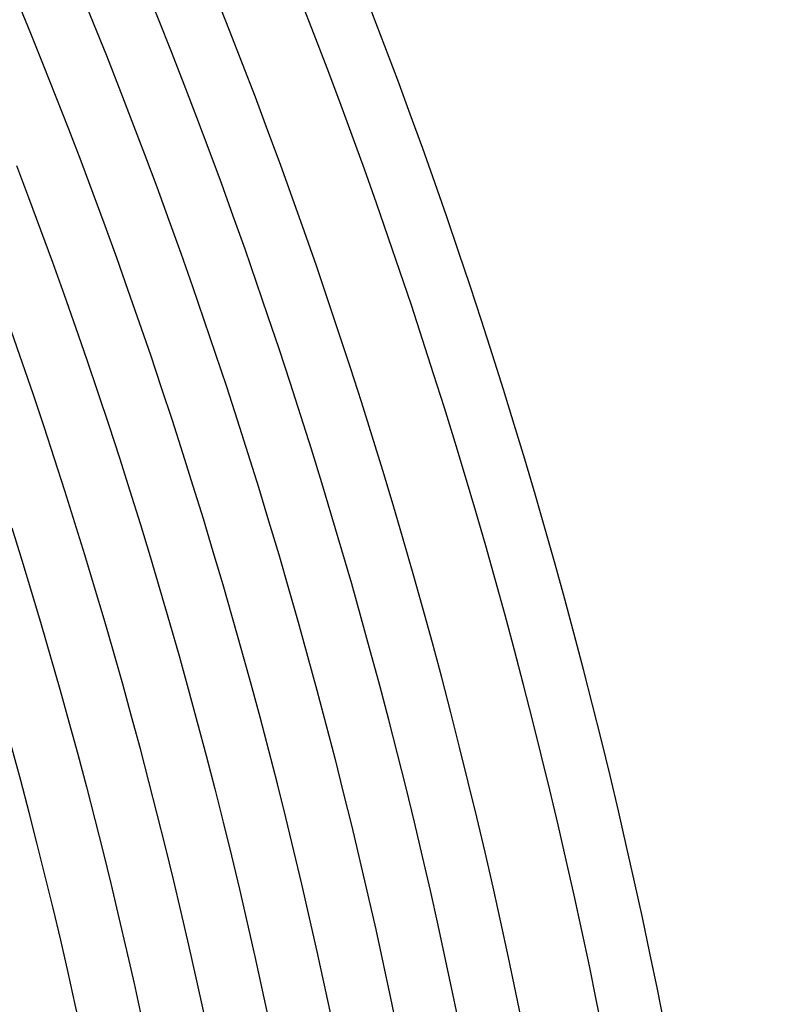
# Model space of a CAD drawing. Header units: millimetres. Extents: x -430 to 430, y -430 to 430.
# Tile 92 of 116: x 341 to 390, y 76 to 140. Entities that reach past the tile are written whole.
import ezdxf

# ---------------------------------------------------------------- set-up
doc = ezdxf.new("R2010")
doc.units = ezdxf.units.MM
doc.layers.add('THICK', color=7, linetype='Continuous')

msp = doc.modelspace()

# ---------------------------------------------------------------- linework, layer by layer
at = {"layer": 'THICK'}
for p, q in [((344.933, 141.952), (345.792, 139.845)), ((345.792, 139.845), (346.639, 137.733)), ((346.639, 137.733), (347.473, 135.616)), ((347.473, 135.616), (348.293, 133.494)), ((348.293, 133.494), (349.101, 131.367)), ((349.101, 131.367), (349.896, 129.235)), ((340.823, 130.631), (341.614, 128.55)), ((349.896, 129.235), (350.678, 127.098)), ((341.614, 128.55), (342.392, 126.463)), ((350.678, 127.098), (351.447, 124.957)), ((342.392, 126.463), (343.157, 124.372)), ((351.447, 124.957), (352.202, 122.811)), ((343.157, 124.372), (343.909, 122.277)), ((352.202, 122.811), (352.945, 120.66)), ((343.909, 122.277), (344.649, 120.176)), ((352.945, 120.66), (353.675, 118.504)), ((344.649, 120.176), (345.375, 118.072)), ((353.675, 118.504), (354.391, 116.345)), ((345.375, 118.072), (346.089, 115.963)), ((346.089, 115.963), (346.79, 113.849)), ((354.391, 116.345), (355.094, 114.181)), ((355.094, 114.181), (355.784, 112.013)), ((346.79, 113.849), (347.478, 111.732)), ((355.784, 112.013), (356.461, 109.84)), ((347.478, 111.732), (348.153, 109.61)), ((348.153, 109.61), (348.815, 107.484)), ((356.461, 109.84), (357.124, 107.664)), ((357.124, 107.664), (357.774, 105.483)), ((340.522, 107.208), (341.17, 105.128)), ((348.815, 107.484), (349.464, 105.354)), ((341.17, 105.128), (341.805, 103.045)), ((349.464, 105.354), (350.101, 103.221)), ((357.774, 105.483), (358.411, 103.299)), ((350.101, 103.221), (350.724, 101.083)), ((358.411, 103.299), (359.034, 101.11)), ((341.805, 103.045), (342.427, 100.958)), ((342.427, 100.958), (343.037, 98.868)), ((350.724, 101.083), (351.334, 98.942)), ((359.034, 101.11), (359.645, 98.918)), ((343.037, 98.868), (343.633, 96.773)), ((351.334, 98.942), (351.931, 96.797)), ((359.645, 98.918), (360.241, 96.723)), ((343.633, 96.773), (344.217, 94.675)), ((351.931, 96.797), (352.515, 94.648)), ((360.241, 96.723), (360.825, 94.523)), ((344.217, 94.675), (344.789, 92.574)), ((352.515, 94.648), (353.086, 92.496)), ((360.825, 94.523), (361.394, 92.32)), ((344.789, 92.574), (345.347, 90.469)), ((353.086, 92.496), (353.643, 90.34)), ((361.394, 92.32), (361.951, 90.114)), ((345.347, 90.469), (345.892, 88.36)), ((353.643, 90.34), (354.188, 88.181)), ((361.951, 90.114), (362.494, 87.905)), ((345.892, 88.36), (346.425, 86.249)), ((354.188, 88.181), (354.719, 86.019)), ((362.494, 87.905), (363.023, 85.692)), ((346.425, 86.249), (346.945, 84.134)), ((354.719, 86.019), (355.237, 83.854)), ((363.023, 85.692), (363.539, 83.476)), ((346.945, 84.134), (347.451, 82.016)), ((355.237, 83.854), (355.742, 81.685)), ((363.539, 83.476), (364.042, 81.256)), ((347.451, 82.016), (347.945, 79.895)), ((355.742, 81.685), (356.234, 79.514)), ((364.042, 81.256), (364.531, 79.034)), ((347.945, 79.895), (348.426, 77.771)), ((356.234, 79.514), (356.712, 77.339)), ((364.531, 79.034), (365.006, 76.809)), ((348.426, 77.771), (348.894, 75.644)), ((356.712, 77.339), (357.177, 75.162)), ((365.006, 76.809), (365.468, 74.581))]:
    msp.add_line(p, q, dxfattribs=at)
for radius, start, end in [(390, 0.2933, 44.70669), (386, 0.29685, 44.70314), (381, 0.06904, 44.93095), (377, 0.30395, 44.69604), (369, 0.31054, 44.68945), (361, 0.31742, 44.68257), (353, 0.32464, 44.67535), (345, 0.33214, 44.66785)]:
    msp.add_arc((0, 0), radius, start, end, dxfattribs=at)

doc.saveas('drawing.dxf')
